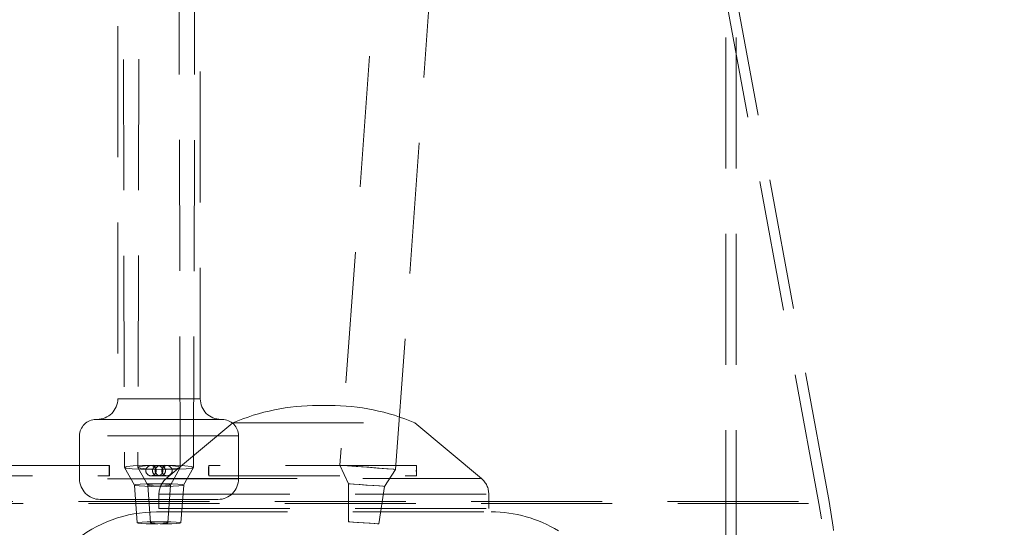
# Model space of a CAD drawing. Header units: millimetres. Extents: x 373 to 928, y 275 to 747.
# Tile 6 of 117: x 405 to 414, y 331 to 336. Entities that reach past the tile are written whole.
import ezdxf

# ---------------------------------------------------------------- set-up
doc = ezdxf.new("R2010")
doc.units = ezdxf.units.MM
doc.linetypes.add('HIDDEN', pattern=[1.905, 1.27, -0.635])

msp = doc.modelspace()

# ---------------------------------------------------------------- linework, layer by layer
at = {"color": 7, "linetype": 'HIDDEN', "lineweight": 18}
for p, q in [((412.552, 331.4728), (409.7635, 346.6374)), ((412.6503, 331.4909), (409.8618, 346.6555)), ((405.7503, 339.9122), (405.7503, 332.4884)), ((406.5503, 332.4884), (406.5503, 339.9122)), ((405.7972, 339.5906), (405.815, 331.8228)), ((405.9632, 339.5918), (405.945, 331.8241)), ((406.3557, 331.8241), (406.3375, 339.5918)), ((408.467, 339.6106), (407.9058, 331.8429)), ((408.4451, 331.804), (409.0059, 339.5717)), ((406.4856, 331.8228), (406.5017, 338.8434)), ((411.6492, 325.1976), (411.6492, 337.9976)), ((411.7492, 325.1976), (411.7492, 337.5976)), ((406.5501, 332.4884), (405.7505, 332.4884)), ((407.8059, 332.4238), (407.6924, 332.4238)), ((406.1699, 332.2884), (405.5391, 332.2884)), ((406.7616, 332.2884), (406.1699, 332.2884)), ((406.8652, 332.2541), (406.2208, 331.715)), ((406.8652, 332.2541), (408.6332, 332.2541)), ((409.2775, 331.715), (408.6332, 332.2541)), ((405.3791, 332.1284), (405.3791, 331.7122)), ((406.9212, 332.1284), (405.3795, 332.1284)), ((406.9216, 331.7122), (406.9216, 332.1284)), ((405.6678, 331.8406), (403.6527, 331.8406)), ((406.1374, 331.8406), (406.0727, 331.8406)), ((406.2279, 331.8406), (406.1633, 331.8406)), ((408.648, 331.8406), (406.6329, 331.8406)), ((407.9058, 331.8429), (407.989, 331.6642)), ((403.6527, 331.7406), (405.6678, 331.7406)), ((405.8153, 331.8221), (405.9114, 331.6507)), ((405.9452, 331.8233), (406.0405, 331.6515)), ((406.0727, 331.7406), (406.1374, 331.7406)), ((406.1633, 331.7406), (406.2279, 331.7406)), ((406.2601, 331.6515), (406.3555, 331.8233)), ((406.3893, 331.6507), (406.4854, 331.8221)), ((406.6329, 331.7406), (408.648, 331.7406)), ((408.3371, 331.639), (408.4451, 331.804)), ((406.9212, 331.7122), (405.3795, 331.7122)), ((405.9112, 331.6511), (405.9386, 331.285)), ((406.0404, 331.6519), (406.0661, 331.2857)), ((406.2209, 331.715), (409.2698, 331.715)), ((406.2346, 331.2857), (406.2603, 331.6519)), ((406.3621, 331.285), (406.3895, 331.6511)), ((407.989, 331.6642), (407.989, 331.2961)), ((408.2842, 331.2747), (408.3371, 331.639)), ((406.1492, 331.5617), (409.3411, 331.5617)), ((406.1492, 331.5617), (406.1492, 331.423)), ((409.3492, 331.423), (409.3492, 331.5617)), ((399.6537, 331.4909), (412.647, 331.4909)), ((399.752, 331.4728), (412.5487, 331.4728)), ((406.1687, 331.5122), (405.5791, 331.5122)), ((406.7216, 331.5122), (406.1687, 331.5122)), ((406.1262, 331.3911), (409.3723, 331.3911)), ((406.1492, 331.423), (409.3492, 331.423))]:
    msp.add_line(p, q, dxfattribs=at)
at = {"color": 7, "linetype": 'HIDDEN', "lineweight": 18, "flags": 128}
for points in [[(405.6694, 331.7906), (405.6693, 331.8098), (405.6689, 331.826), (405.6684, 331.8368), (405.6678, 331.8406), (405.6672, 331.8368), (405.6667, 331.826), (405.6663, 331.8098), (405.6662, 331.7906), (405.6663, 331.7715), (405.6667, 331.7553), (405.6672, 331.7444), (405.6678, 331.7406), (405.6684, 331.7444), (405.6689, 331.7553), (405.6693, 331.7715), (405.6694, 331.7906)], [(406.0767, 331.804), (406.1808, 331.8055), (406.2703, 331.8097), (406.3317, 331.816), (406.3555, 331.8235), (406.3383, 331.8309), (406.2825, 331.8373), (406.1967, 331.8415), (406.094, 331.843), (405.99, 331.8415), (405.9004, 331.8373), (405.8391, 331.8309), (405.8152, 331.8235), (405.8324, 331.816), (405.8882, 331.8097), (405.974, 331.8055), (406.0767, 331.804)], [(406.224, 331.804), (406.1199, 331.8055), (406.0304, 331.8097), (405.969, 331.816), (405.9452, 331.8235), (405.9624, 331.8309), (406.0182, 331.8373), (406.1039, 331.8415), (406.2067, 331.843), (406.3107, 331.8415), (406.4003, 331.8373), (406.4616, 331.8309), (406.4855, 331.8235), (406.4682, 331.816), (406.4125, 331.8097), (406.3267, 331.8055), (406.224, 331.804)], [(406.6313, 331.7906), (406.6314, 331.8098), (406.6317, 331.826), (406.6323, 331.8368), (406.6329, 331.8406), (406.6335, 331.8368), (406.634, 331.826), (406.6343, 331.8098), (406.6345, 331.7906), (406.6343, 331.7715), (406.634, 331.7553), (406.6335, 331.7444), (406.6329, 331.7406), (406.6323, 331.7444), (406.6317, 331.7553), (406.6314, 331.7715), (406.6313, 331.7906)], [(408.4449, 331.804), (408.4277, 331.8055), (408.3721, 331.8097), (408.2866, 331.816), (408.1841, 331.8235), (408.0803, 331.8309), (407.991, 331.8373), (407.9298, 331.8415), (407.906, 331.843), (407.9232, 331.8415), (407.9788, 331.8373), (408.0643, 331.8309), (408.1668, 331.8235), (408.2706, 331.816), (408.3599, 331.8097), (408.4211, 331.8055), (408.4449, 331.804)], [(408.6464, 331.7906), (408.6465, 331.8098), (408.6469, 331.826), (408.6474, 331.8368), (408.648, 331.8406), (408.6486, 331.8368), (408.6491, 331.826), (408.6495, 331.8098), (408.6496, 331.7906), (408.6495, 331.7715), (408.6491, 331.7553), (408.6486, 331.7444), (408.648, 331.7406), (408.6474, 331.7444), (408.6469, 331.7553), (408.6465, 331.7715), (408.6464, 331.7906)], [(406.0802, 331.639), (406.1474, 331.64), (406.2052, 331.6427), (406.2448, 331.6468), (406.2602, 331.6516), (406.2491, 331.6564), (406.2131, 331.6605), (406.1577, 331.6632), (406.0913, 331.6642), (406.0242, 331.6632), (405.9664, 331.6605), (405.9267, 331.6564), (405.9113, 331.6516), (405.9225, 331.6468), (405.9585, 331.6427), (406.0138, 331.64), (406.0802, 331.639)], [(406.2205, 331.639), (406.1533, 331.64), (406.0955, 331.6427), (406.0559, 331.6468), (406.0405, 331.6516), (406.0516, 331.6564), (406.0876, 331.6605), (406.143, 331.6632), (406.2093, 331.6642), (406.2765, 331.6632), (406.3343, 331.6605), (406.374, 331.6564), (406.3894, 331.6516), (406.3782, 331.6468), (406.3422, 331.6427), (406.2868, 331.64), (406.2205, 331.639)], [(408.337, 331.639), (408.3259, 331.64), (408.29, 331.6427), (408.2348, 331.6468), (408.1686, 331.6516), (408.1016, 331.6564), (408.044, 331.6605), (408.0044, 331.6632), (407.989, 331.6642), (408.0001, 331.6632), (408.036, 331.6605), (408.0913, 331.6564), (408.1574, 331.6516), (408.2244, 331.6468), (408.2821, 331.6427), (408.3216, 331.64), (408.337, 331.639)], [(406.0819, 331.2747), (406.1388, 331.2756), (406.1879, 331.2779), (406.2215, 331.2813), (406.2345, 331.2854), (406.2251, 331.2895), (406.1945, 331.293), (406.1476, 331.2953), (406.0913, 331.2961), (406.0344, 331.2953), (405.9853, 331.293), (405.9517, 331.2895), (405.9387, 331.2854), (405.9481, 331.2813), (405.9787, 331.2779), (406.0256, 331.2756), (406.0819, 331.2747)], [(406.2188, 331.2747), (406.1618, 331.2756), (406.1128, 331.2779), (406.0792, 331.2813), (406.0662, 331.2854), (406.0756, 331.2895), (406.1061, 331.293), (406.1531, 331.2953), (406.2093, 331.2961), (406.2663, 331.2953), (406.3153, 331.293), (406.3489, 331.2895), (406.362, 331.2854), (406.3526, 331.2813), (406.322, 331.2779), (406.2751, 331.2756), (406.2188, 331.2747)], [(408.2841, 331.2747), (408.2747, 331.2756), (408.2443, 331.2779), (408.1974, 331.2813), (408.1413, 331.2854), (408.0845, 331.2895), (408.0356, 331.293), (408.0021, 331.2953), (407.989, 331.2961), (407.9985, 331.2953), (408.0289, 331.293), (408.0757, 331.2895), (408.1318, 331.2854), (408.1887, 331.2813), (408.2376, 331.2779), (408.2711, 331.2756), (408.2841, 331.2747)]]:
    msp.add_lwpolyline(points, dxfattribs=at)
at = {"color": 7, "linetype": 'HIDDEN', "lineweight": 18}
for centre in [(406.0728, 331.7906), (406.1374, 331.7906), (406.1633, 331.7906), (406.2279, 331.7906)]:
    msp.add_circle(centre, 0.05, dxfattribs=at)
for centre, radius, start, end in [((406.1503, 341.8613), 19.6, 93.21727, 248.54412), ((406.1503, 341.8613), 19.6, 291.45588, 0), ((407.7492, 306.3554), 34.6, 91.82185, 244.11542), ((407.7492, 306.3554), 34.6, 0, 88.17815), ((405.5503, 332.4884), 0.2, 270, 0), ((406.7503, 332.4884), 0.2, 180, 270), ((407.6924, 330.322), 2.1018, 90, 113.17877), ((407.6924, 330.322), 2.1018, 88.45282, 90), ((407.8059, 330.322), 2.1018, 90, 91.54718), ((407.8059, 330.322), 2.1018, 66.82123, 90), ((405.5391, 332.1284), 0.16, 90, 180), ((406.7616, 332.1284), 0.16, 0, 90), ((405.5791, 331.7122), 0.2, 180, 270), ((406.3492, 331.5617), 0.2, 129.91868, 180), ((406.7216, 331.7122), 0.2, 270, 0), ((409.1492, 331.5617), 0.2, 0, 50.08132), ((407.9838, 330.6328), 4.6448, 274.53442, 10.4193), ((407.9838, 330.6328), 4.7448, 274.96514, 10.4193), ((406.1261, 330.1344), 1.2567, 90, 130.04369), ((409.3723, 330.1344), 1.2567, 58.73861, 90)]:
    msp.add_arc(centre, radius, start, end, dxfattribs=at)
at = {"color": 7, "linetype": 'Continuous', "lineweight": 25}
for start, end in [(94.515, 242.79711), (0, 85.485)]:
    msp.add_arc((407.7492, 306.3554), 35, start, end, dxfattribs=at)

doc.saveas('drawing.dxf')
